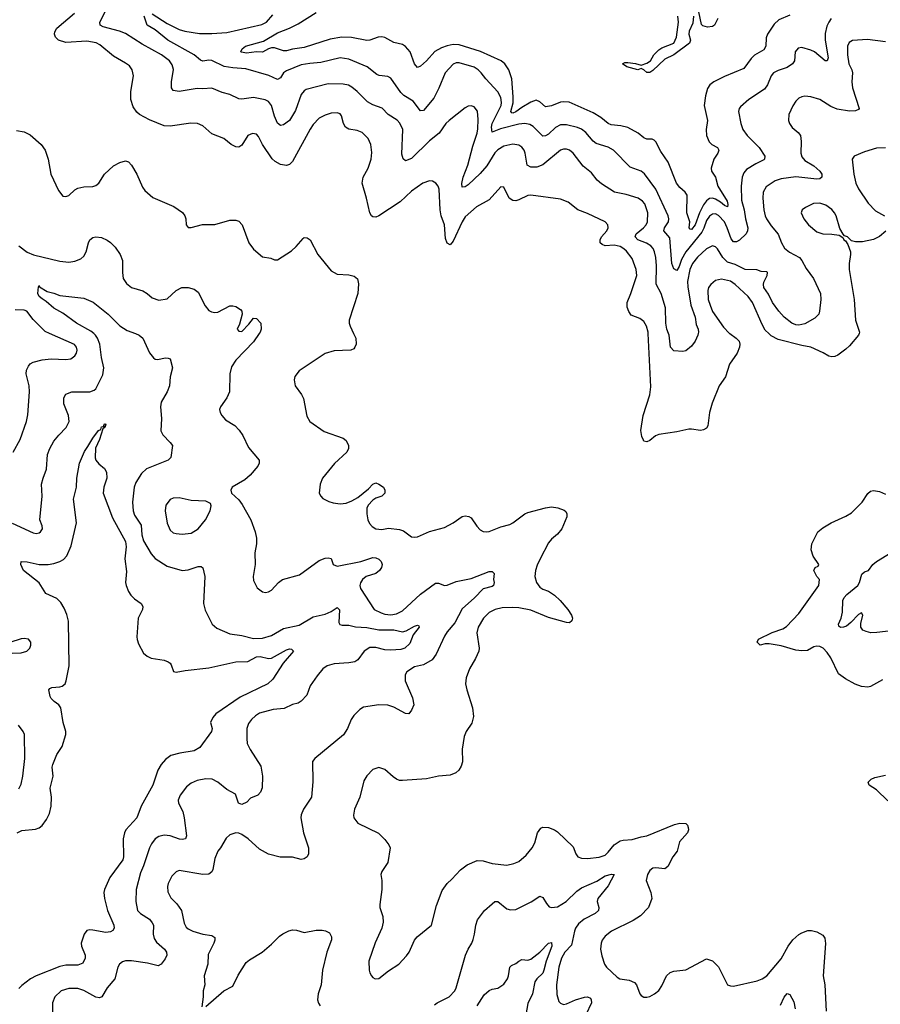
# Model space of a CAD drawing. Header units: inches. Extents: x 1173000 to 1307049, y 522583 to 678455.
# Tile 192 of 256: x 1203520 to 1209296, y 595500 to 602107. Entities that reach past the tile are written whole.
import ezdxf

# ---------------------------------------------------------------- set-up
doc = ezdxf.new("R2010")
doc.units = ezdxf.units.IN
doc.header["$MEASUREMENT"] = 0
doc.layers.add('B2509', color=7, linetype='Continuous')
doc.layers.add('B2600', color=7, linetype='Continuous')

msp = doc.modelspace()

# ---------------------------------------------------------------- linework, layer by layer
at = {"layer": 'B2509', "color": 5}
for points, elevation in [([(1203470, 598727.2), (1203610, 598662.4), (1203630, 598658.4), (1203650, 598663), (1203659.3, 598670), (1203671.8, 598690), (1203671.4, 598711.4), (1203655.1, 598750), (1203671.1, 598910), (1203667.1, 598990), (1203677.2, 599030), (1203700.8, 599090), (1203706.3, 599190), (1203721.8, 599230), (1203750, 599277.4), (1203781.5, 599318.5), (1203832.4, 599370), (1203850.8, 599410), (1203847.2, 599450), (1203815.6, 599530), (1203816.2, 599570), (1203830, 599594.9), (1203870, 599608.7), (1203990, 599609), (1204020.1, 599619.9), (1204030.6, 599629.4), (1204077.2, 599722.8), (1204085.4, 599770), (1204070, 599840.9), (1204057.6, 599930), (1204043.1, 599970), (1204029, 599990), (1204017.7, 600000)], 940), ([(1203475.8, 599204.2), (1203523.5, 599290), (1203566, 599410), (1203574.5, 599454.5), (1203585.4, 599610), (1203583.1, 599650), (1203562.6, 599730), (1203566.1, 599753.9), (1203578.2, 599781.8), (1203590, 599796.4), (1203610.9, 599809.1), (1203670, 599824.9), (1203730, 599830.2), (1203830, 599825.7), (1203862, 599830), (1203890, 599850.8), (1203900.7, 599870), (1203904.5, 599890), (1203900.9, 599910), (1203887.2, 599927.2), (1203720.4, 600000)], 960), ([(1204296.6, 600000), (1204322, 599990), (1204346, 599970), (1204391.7, 599871.7), (1204417, 599837), (1204430, 599828), (1204446.6, 599826.6), (1204496.9, 599836.9), (1204516.3, 599836.3), (1204530.4, 599830), (1204546, 599770), (1204530.4, 599710), (1204526, 599650), (1204510.4, 599610), (1204470, 599541.2), (1204465.2, 599510), (1204472.3, 599430), (1204467.4, 599347.4), (1204479.9, 599319.9), (1204530.7, 599270), (1204544.9, 599250), (1204534, 599170), (1204517.3, 599150), (1204370, 599092), (1204337.5, 599062.5), (1204299.5, 599000.5), (1204289.1, 598970), (1204277.7, 598870), (1204280.6, 598810), (1204290, 598781.3), (1204334.1, 598714.1), (1204339.8, 598650), (1204351.1, 598610), (1204401.5, 598521.5), (1204430, 598490.2), (1204510, 598440.8), (1204610, 598410.3), (1204650, 598414.4), (1204717.3, 598437.3), (1204737.3, 598437.3), (1204748.8, 598428.8), (1204761.5, 598370), (1204752.7, 598190), (1204764.4, 598144.4), (1204810.7, 598050), (1204843.6, 598023.6), (1204930, 597985.7), (1205010, 597974.7), (1205090, 597955.5), (1205150, 597955.8), (1205210, 597974.7), (1205290, 598021.8), (1205395.2, 598044.8), (1205490, 598100.9), (1205570, 598118.5), (1205610, 598135.9), (1205650, 598163.1), (1205666.3, 598146.3), (1205662.4, 598062.4), (1205668.8, 598048.8), (1205684.1, 598044.1), (1205730, 598043.7), (1205773.5, 598033.5), (1205850, 598027.6), (1205930, 598013.1), (1206030, 598013), (1206090, 597998.5), (1206114.5, 598005.5), (1206170, 598037.4), (1206190, 598043), (1206198.7, 598038.7), (1206201.6, 598030), (1206161.8, 597978.2), (1206139, 597921), (1206105.3, 597890), (1206078.9, 597881.1), (1206010, 597876.2), (1205970, 597879.4), (1205910, 597893.1), (1205870, 597893.3), (1205831.8, 597870), (1205790, 597811.5), (1205770, 597798.5), (1205730, 597790.7), (1205630, 597784.9), (1205584.4, 597770), (1205555.3, 597750), (1205516.7, 597703.3), (1205470, 597636.2), (1205446.3, 597573.7), (1205410, 597533.3), (1205390, 597521.6), (1205350, 597510.8), (1205294.2, 597485.8), (1205221.4, 597478.6), (1205130, 597453.5), (1205103.5, 597436.5), (1205075.3, 597410), (1205056.2, 597383.8), (1205044.6, 597350), (1205043.4, 597283.4), (1205047.7, 597250), (1205065.8, 597210), (1205138.7, 597098.7), (1205150.2, 597030.2), (1205147.8, 596952.2), (1205136.9, 596923.1), (1205117.8, 596902.2), (1205070, 596884), (1205043.4, 596856.6), (1205010, 596840.6), (1204988.8, 596850), (1204968.8, 596910), (1204910, 596941.9), (1204850, 596989.8), (1204810.6, 597010.5), (1204770, 597011.7), (1204710, 597000.9), (1204670, 596984), (1204640.2, 596959.8), (1204597.2, 596902.8), (1204583.1, 596870), (1204586.7, 596850), (1204613.7, 596793.7), (1204624.2, 596750), (1204639.6, 596630), (1204632.7, 596610), (1204610, 596605.3), (1204591.5, 596608.5), (1204530, 596629.8), (1204490, 596634.8), (1204453.5, 596626.5), (1204430, 596609.7), (1204403.6, 596576.4), (1204390.2, 596549.8), (1204351.7, 596428.3), (1204330, 596381.2), (1204302.6, 596270), (1204299.2, 596190), (1204310.2, 596130.2), (1204330.2, 596110.2), (1204390, 596070.3), (1204410, 596045.5), (1204418.3, 596030), (1204415.2, 595970), (1204421.9, 595941.8), (1204437.9, 595917.9), (1204492.2, 595870), (1204506, 595850), (1204508, 595830), (1204496.1, 595803.9), (1204470.4, 595769.6), (1204450, 595758), (1204376.9, 595776.9), (1204270, 595791.4), (1204230, 595790.8), (1204210, 595785.1), (1204190.4, 595770), (1204178.9, 595750), (1204159.5, 595670), (1204107, 595610), (1204070.5, 595550), (1204055.6, 595544.4), (1204030, 595548.5), (1203950, 595592.9), (1203910, 595605.5), (1203850, 595607), (1203798.4, 595590), (1203756.5, 595550), (1203740.3, 595510), (1203740.8, 595450)], 940), ([(1205127.1, 600000), (1205090, 599946), (1204970, 599822), (1204941.7, 599778.3), (1204930.3, 599730), (1204927.2, 599610), (1204910, 599569.4), (1204867.7, 599510), (1204862, 599490), (1204864.9, 599470), (1204876.3, 599450), (1204901.4, 599421.4), (1204964.4, 599384.4), (1204992.3, 599352.3), (1205017, 599317), (1205055.4, 599235.4), (1205127.3, 599150), (1205127.3, 599130), (1205117.3, 599110), (1205067.7, 599050), (1205030, 599019.5), (1204946, 598970), (1204936, 598950), (1204941, 598930), (1204990, 598884), (1205013.3, 598853.3), (1205070.4, 598750), (1205099.3, 598670), (1205108.5, 598628.5), (1205110.3, 598590), (1205097.6, 598530), (1205100.3, 598450), (1205086.7, 598370), (1205090, 598344.7), (1205114.6, 598294.6), (1205150, 598266.8), (1205170, 598264), (1205190, 598267.7), (1205210, 598279.1), (1205256.2, 598330), (1205283.7, 598350), (1205398.6, 598381.4), (1205530, 598477), (1205570, 598494.4), (1205590, 598495.5), (1205610, 598490.6), (1205622.8, 598450), (1205650, 598439.3), (1205810, 598470.8), (1205890, 598498.5), (1205910, 598496.3), (1205930, 598486.7), (1205946.7, 598470), (1205953.2, 598450), (1205949.3, 598430), (1205934.8, 598410), (1205910.1, 598389.9), (1205846, 598370), (1205820.2, 598350), (1205807.8, 598327.8), (1205803.9, 598310), (1205806.5, 598290), (1205898, 598150), (1205945.7, 598125.7), (1205970, 598118.2), (1206010, 598114), (1206050, 598119.1), (1206090, 598139), (1206210, 598251), (1206310, 598325.7), (1206330, 598325.3), (1206370, 598310.3), (1206390, 598312.7), (1206450, 598335.8), (1206550, 598357.4), (1206670, 598403.7), (1206690, 598403), (1206704.9, 598390), (1206699.5, 598350), (1206704.4, 598330), (1206700.4, 598310), (1206690, 598303.1), (1206630, 598288), (1206573.1, 598226.9), (1206490, 598154.5), (1206441.2, 598058.8), (1206390, 597999.7), (1206370.3, 597970), (1206314.9, 597850), (1206287.9, 597812.1), (1206230, 597778.7), (1206170, 597764.7), (1206117.6, 597730), (1206107.4, 597710), (1206107.4, 597670), (1206155.9, 597555.9), (1206164.4, 597510), (1206150, 597473.2), (1206130.7, 597450), (1206110, 597451.6), (1206030, 597493.5), (1205990, 597507.1), (1205930, 597509.7), (1205827.3, 597492.7), (1205802, 597478), (1205762.9, 597437.1), (1205745.5, 597410), (1205719.3, 597350), (1205692.4, 597307.6), (1205500.7, 597150), (1205484.9, 597130), (1205488.1, 596991.9), (1205478, 596890), (1205424.4, 596810), (1205409, 596771), (1205406, 596750), (1205423.6, 596650), (1205458, 596550), (1205459.3, 596510), (1205450, 596489.2), (1205430, 596475.1), (1205410, 596472), (1205350, 596486.3), (1205267.3, 596487.3), (1205190, 596506.6), (1205130, 596540.9), (1205052.3, 596610), (1205010, 596638.4), (1204990, 596647.3), (1204970, 596649.6), (1204930, 596637), (1204905.5, 596614.5), (1204868.4, 596550), (1204850, 596526.6), (1204830, 596477.2), (1204816.5, 596403.5), (1204810, 596389.7), (1204790, 596373.1), (1204750, 596369.8), (1204590, 596397.7), (1204570, 596389.7), (1204541.4, 596358.6), (1204515.6, 596310), (1204511.5, 596290), (1204514.7, 596254.7), (1204535.2, 596215.2), (1204574, 596174), (1204604.9, 596130), (1204624.7, 596044.7), (1204637.5, 596017.5), (1204650, 596005.7), (1204682, 595990), (1204750, 595970.2), (1204810, 595961.1), (1204828.5, 595948.5), (1204830.2, 595930), (1204822.8, 595910), (1204785.5, 595834.5), (1204781.5, 595770), (1204757, 595690), (1204762, 595630), (1204750.6, 595590), (1204750.7, 595549.3), (1204742, 595482)], 960), ([(1205761.1, 600000), (1205774.9, 599970), (1205777.6, 599930), (1205770, 599909), (1205761.6, 599898.4), (1205742, 599890), (1205630, 599885.7), (1205570, 599867.8), (1205396.3, 599750), (1205367.3, 599712.7), (1205361.6, 599690), (1205368.2, 599650), (1205411.8, 599591.8), (1205425.5, 599565.5), (1205446.4, 599446.4), (1205466.8, 599410), (1205563.4, 599343.4), (1205690, 599299.1), (1205710, 599282.8), (1205727.7, 599250), (1205727.7, 599230), (1205715.1, 599204.9), (1205632.3, 599127.7), (1205552.7, 599030), (1205537.1, 598990), (1205530.7, 598930.7), (1205541, 598910), (1205554.9, 598894.9), (1205594.4, 598874.4), (1205624.7, 598864.7), (1205670, 598858.3), (1205710, 598863.2), (1205750, 598878), (1205790, 598900.8), (1205861, 598959), (1205890, 598990.8), (1205910, 598998.8), (1205930, 598990.7), (1205961, 598970), (1205970.7, 598950), (1205970.7, 598930), (1205950.4, 598909.6), (1205910, 598895.1), (1205890, 598882.4), (1205858.3, 598850), (1205850.3, 598830), (1205849.1, 598790), (1205856.5, 598750), (1205866.7, 598726.7), (1205886.1, 598706.1), (1205910, 598690.4), (1205950, 598685.3), (1205995.8, 598695.8), (1206070, 598685.5), (1206096.1, 598676.1), (1206150, 598637.3), (1206170, 598633.4), (1206190, 598637.1), (1206270, 598671.8), (1206370, 598698.4), (1206430, 598730.3), (1206490, 598772), (1206510, 598778.4), (1206533.7, 598773.7), (1206550, 598764), (1206587.9, 598707.9), (1206610, 598684.4), (1206630, 598672.4), (1206650.3, 598670.3), (1206670, 598671.6), (1206750, 598702.6), (1206810, 598720.2), (1206830, 598730.2), (1206910, 598790.2), (1206930, 598799.1), (1207050, 598830.3), (1207090, 598837), (1207131.9, 598831.9), (1207175.3, 598815.3), (1207186, 598806), (1207192, 598790), (1207191.7, 598770), (1207158, 598690), (1207130, 598654), (1207090, 598621), (1207070, 598595.4), (1207013.7, 598490), (1206993, 598447), (1206982.4, 598410), (1206978, 598370), (1206988.8, 598330), (1207010, 598299.5), (1207030, 598286), (1207070, 598271.4), (1207110, 598244.4), (1207146.9, 598210), (1207199, 598150), (1207224, 598110), (1207230.2, 598090), (1207226, 598074), (1207210, 598060.5), (1207190, 598061.5), (1207070, 598095), (1206950, 598145.5), (1206870, 598160.2), (1206830, 598162.8), (1206759.1, 598160.9), (1206710.1, 598149.9), (1206670, 598128.4), (1206631.8, 598090), (1206597.7, 598030), (1206588.4, 597991.6), (1206604.4, 597890), (1206602.3, 597870), (1206580, 597820), (1206538, 597750), (1206515.5, 597690), (1206513, 597650), (1206520.2, 597610), (1206558.8, 597490), (1206566.7, 597430), (1206554.1, 597385.9), (1206517.1, 597330), (1206502.3, 597297.7), (1206489, 597211), (1206492.4, 597127.6), (1206482.5, 597097.5), (1206468, 597072), (1206448, 597052), (1206410, 597037), (1206330, 597031.1), (1206250, 597013), (1206090, 597000.5), (1206070, 597001.6), (1206050, 597009.5), (1206025.6, 597025.6), (1205970, 597075.1), (1205930, 597089.5), (1205890, 597075.1), (1205850, 597032.7), (1205830, 596999), (1205802, 596890), (1205766.4, 596810), (1205759.3, 596770), (1205763, 596750), (1205790, 596714.8), (1205928.5, 596648.5), (1205970, 596606.8), (1205998, 596570), (1206006, 596550), (1205990.5, 596450.5), (1205950.4, 596390), (1205944.4, 596370), (1205950.3, 596330.3), (1205950.3, 596270), (1205936.5, 596170), (1205938, 596150), (1205956.5, 596090), (1205960.3, 596050), (1205950.3, 596010), (1205906.6, 595913.4), (1205863.8, 595790), (1205866.4, 595730), (1205870.7, 595710), (1205882, 595690), (1205890, 595678.8), (1205904.7, 595670), (1205930, 595673.4), (1205995.2, 595724.8), (1206063.7, 595770), (1206115.6, 595824.4), (1206133.3, 595850), (1206169.6, 595930), (1206187, 595953), (1206282.9, 596030), (1206317.8, 596162.2), (1206356.1, 596263.9), (1206389.5, 596310), (1206421.3, 596338.7), (1206477.8, 596402.2), (1206523.8, 596436.2), (1206590, 596464.6), (1206630, 596463.1), (1206690, 596445.5), (1206790, 596432.8), (1206836.4, 596443.6), (1206870, 596458), (1206920, 596500), (1206959.7, 596550), (1206976.8, 596583.2), (1206995.4, 596650), (1207017.4, 596682.6), (1207030, 596688.5), (1207070, 596685.3), (1207110, 596670.3), (1207130, 596657.6), (1207235.5, 596555.5), (1207252.4, 596510), (1207265.5, 596490), (1207290, 596481.1), (1207330, 596479), (1207410, 596486.7), (1207450, 596501.2), (1207470, 596519.6), (1207509.9, 596570.1), (1207550, 596596.1), (1207570, 596601.5), (1207630, 596605.1), (1207690, 596623.9), (1207730, 596630.2), (1207914.1, 596705.9), (1207950, 596715.8), (1207990, 596713.4), (1208001.3, 596701.3), (1208006.9, 596686.9), (1208008.4, 596670), (1208002.8, 596650), (1207949.4, 596590), (1207932.2, 596527.8), (1207903.6, 596490), (1207870, 596424), (1207850, 596409.5), (1207790, 596416.3), (1207770, 596413), (1207750, 596397), (1207734.4, 596370), (1207725.5, 596330), (1207756.4, 596250), (1207761.6, 596210), (1207740.5, 596150), (1207687.1, 596092.9), (1207637.4, 596062.6), (1207492.2, 595990), (1207450, 595956.4), (1207430.2, 595929.8), (1207422, 595910), (1207417.7, 595870), (1207426, 595826), (1207444.9, 595770), (1207458.6, 595750), (1207530, 595682.3), (1207548.4, 595670), (1207610, 595661.7), (1207646, 595646), (1207659.3, 595630), (1207681.6, 595570), (1207690, 595559.1), (1207710, 595548.5), (1207730, 595546.7), (1207750, 595553), (1207781.2, 595570), (1207810, 595593.4), (1207830, 595624), (1207861.1, 595690), (1207886.5, 595713.5), (1207910, 595722.3), (1207990, 595731.8), (1208130, 595806), (1208170, 595790.6), (1208210, 595750.8), (1208270, 595631), (1208290, 595622.8), (1208310, 595622), (1208470, 595657.4), (1208502.7, 595670), (1208534, 595690), (1208630, 595805.3), (1208678.5, 595890), (1208710, 595932.2), (1208750, 595968.5), (1208770, 595980.3), (1208810, 595994.6), (1208835.4, 595995.4), (1208870, 595986.7), (1208910, 595963.8), (1208923, 595943), (1208928.2, 595908.2), (1208911.8, 595691.8), (1208923.6, 595630), (1208933.4, 595453.4)], 980), ([(1208285.2, 600000), (1208328, 599970), (1208348, 599950), (1208352.7, 599930), (1208350.3, 599909.7), (1208335.5, 599870), (1208284.5, 599795.5), (1208256.5, 599710), (1208214, 599650), (1208167.3, 599532.7), (1208149.3, 599470.7), (1208139.1, 599380.9), (1208130, 599365.1), (1208110, 599354), (1208090.3, 599349.7), (1208030, 599359.8), (1208010, 599358.7), (1207930, 599340.7), (1207810, 599323.5), (1207786.2, 599313.8), (1207750, 599283.5), (1207730, 599273.3), (1207710, 599279.6), (1207705.8, 599285.8), (1207695.6, 599310), (1207688.9, 599350), (1207705, 599450), (1207749.8, 599590), (1207756.8, 599643.2), (1207738, 600000)], 980), ([(1208073.3, 600000), (1208071.7, 599990), (1208054, 599950), (1208030, 599915.1), (1207990, 599885.1), (1207970, 599879.5), (1207910, 599885.6), (1207889, 599909), (1207878.8, 599990), (1207875, 600000)], 960), ([(1209154, 600000), (1209150.3, 599990), (1209090, 599918.9), (1209064.5, 599895.5), (1209010, 599855.8), (1208990, 599846.6), (1208970, 599845.1), (1208950, 599849.7), (1208912.3, 599872.3), (1208830, 599908.8), (1208770, 599919.8), (1208610, 599961.2), (1208564.5, 599984.5), (1208548.6, 600000)], 980), ([(1203503.6, 596650), (1203533.2, 596666.8), (1203625.1, 596674.9), (1203650, 596683.6), (1203670, 596699), (1203700.5, 596739.5), (1203719.3, 596780.7), (1203730.3, 596829.7), (1203732.4, 596890), (1203724, 596950), (1203745.6, 597030), (1203738.9, 597090), (1203741.8, 597110), (1203770, 597175.8), (1203805.3, 597230), (1203828.7, 597310), (1203828.7, 597330), (1203810.9, 597390), (1203795.8, 597490), (1203782.9, 597510), (1203751.1, 597531.1), (1203731.1, 597551.1), (1203724.4, 597564.4), (1203715.1, 597610), (1203721.4, 597618.6), (1203735.2, 597624.8), (1203790, 597629.4), (1203804.9, 597635.1), (1203824.2, 597650), (1203832.6, 597670), (1203851.6, 597770), (1203846.8, 598070), (1203836.4, 598116.4), (1203818.4, 598158.4), (1203795.9, 598195.9), (1203770, 598222.6), (1203695.6, 598255.6), (1203650, 598327.3), (1203546.3, 598410), (1203527, 598450), (1203529, 598470), (1203570, 598468.9), (1203650, 598450.1), (1203710, 598450.8), (1203750, 598457.8), (1203788.7, 598471.3), (1203814.4, 598485.6), (1203836, 598510), (1203864.8, 598575.2), (1203900.8, 598730), (1203882, 598890), (1203901.5, 598970), (1203903.1, 599030), (1203921.4, 599130), (1203955, 599210), (1203978.2, 599241.8), (1204010, 599299.5), (1204049.7, 599350), (1204063.6, 599356.4), (1204070, 599374.9), (1204077.3, 599377.3), (1204088, 599372), (1204084, 599384), (1204090, 599394.8), (1204095.3, 599395.3), (1204098, 599390), (1204090.9, 599370.9), (1204078.8, 599361.2), (1204055.6, 599290), (1204027.6, 599232.4), (1204026.1, 599166.1), (1204030.4, 599150.4), (1204050, 599126.8), (1204090, 599096), (1204103, 599070), (1204104.2, 599030), (1204084.4, 598970), (1204080.2, 598930), (1204143.5, 598763.5), (1204230, 598604.9), (1204234.7, 598570), (1204226.3, 598490), (1204236.1, 598403.9), (1204230.3, 598330), (1204234, 598310), (1204249.4, 598269.4), (1204265, 598245), (1204290, 598220.2), (1204335.5, 598190), (1204347, 598170), (1204344, 598150), (1204314.4, 598090), (1204306.2, 597966.2), (1204307.5, 597947.5), (1204317.8, 597917.8), (1204350, 597856.3), (1204375.3, 597835.2), (1204402.4, 597822.4), (1204488.4, 597808.4), (1204516.9, 597796.9), (1204529, 597789), (1204536.9, 597776.9), (1204552.5, 597732.5), (1204569.1, 597729.1), (1204630, 597740.2), (1204790, 597757.9), (1204970, 597797.8), (1205050, 597799.5), (1205110, 597832), (1205133.6, 597833.6), (1205190, 597819.1), (1205210, 597821.6), (1205310, 597879.2), (1205330, 597885.4), (1205343.8, 597883.8), (1205356.5, 597870), (1205288.2, 597790), (1205217.8, 597682.2), (1205184.6, 597650), (1204999, 597561), (1204837.4, 597450), (1204816.4, 597423.6), (1204801.5, 597390), (1204810.9, 597350), (1204806.9, 597330), (1204730, 597222.1), (1204690, 597200.5), (1204594.1, 597185.9), (1204534, 597170), (1204497.6, 597142.4), (1204470, 597109.6), (1204448, 597070), (1204413.6, 596970), (1204334.6, 596830), (1204306.2, 596750), (1204232.6, 596670), (1204222.4, 596650), (1204214, 596610), (1204217.5, 596490), (1204211.1, 596470), (1204125.4, 596350), (1204089.2, 596270), (1204085.4, 596250), (1204088.6, 596210), (1204108.5, 596128.5), (1204151.4, 596030), (1204153.7, 596010), (1204145.9, 595994.2), (1204130, 595986.2), (1204097.8, 595982.2), (1204010, 595997.8), (1203990, 595999.8), (1203970, 595995.1), (1203953.6, 595970), (1203932.9, 595910), (1203934.7, 595890), (1203958.2, 595830), (1203960.2, 595810), (1203943.7, 595776.3), (1203910, 595761.8), (1203830, 595761.4), (1203790, 595754.3), (1203629.5, 595690.5), (1203593.4, 595670), (1203533.5, 595626.5), (1203515, 595605)], 920), ([(1209310, 597678), (1209230, 597631.8), (1209212.3, 597627.7), (1209170, 597631.5), (1209128.4, 597648.4), (1209063.1, 597683.1), (1209016.6, 597716.6), (1208964.1, 597824.1), (1208940, 597860), (1208913.3, 597890), (1208890, 597901.7), (1208870, 597903.1), (1208850, 597897.7), (1208806.4, 597873.6), (1208769.2, 597870.8), (1208730, 597875.4), (1208630, 597905), (1208550, 597918.4), (1208522.5, 597917.5), (1208489.5, 597909.5), (1208469.2, 597930), (1208478, 597950), (1208570, 597994.9), (1208641, 598019), (1208665.8, 598034.2), (1208750, 598123.1), (1208883.7, 598310), (1208889, 598350), (1208869.2, 598370), (1208849.3, 598410.7), (1208858, 598430), (1208879.3, 598440.7), (1208884, 598450), (1208846.5, 598506.5), (1208831.5, 598550), (1208837.6, 598590), (1208876.2, 598670), (1208910, 598697), (1208966.6, 598730), (1209065.4, 598774.6), (1209102, 598798), (1209174.5, 598870), (1209211.7, 598928.3), (1209230, 598944), (1209250, 598947.7), (1209290, 598941.6), (1209330, 598922.4)], 980), ([(1209390, 598007.9), (1209273.8, 597993.8), (1209233.4, 597993.4), (1209200.4, 598000.4), (1209179.3, 598010), (1209166.3, 598030), (1209164.8, 598055.2), (1209179.6, 598110), (1209170, 598126), (1209150, 598116.3), (1209099.2, 598060.8), (1209070, 598038), (1209050, 598029.8), (1209030, 598028.9), (1209018, 598038), (1209015.4, 598050), (1209033.8, 598090), (1209043.1, 598130), (1209044.7, 598210), (1209053.8, 598230), (1209070.8, 598250), (1209144.5, 598310), (1209157.3, 598330), (1209172.9, 598387.1), (1209190, 598402), (1209217.2, 598410), (1209245.1, 598450), (1209269.8, 598470.2), (1209370, 598530.4)], 960), ([(1203470, 597856.3), (1203530, 597858), (1203568.7, 597870), (1203589, 597890), (1203595.3, 597910), (1203595.3, 597930), (1203578, 597950), (1203550, 597954), (1203530, 597951.6), (1203452.8, 597927.2)], 940), ([(1203514.9, 596945.1), (1203530, 596976), (1203541.5, 597030), (1203553.3, 597150), (1203551.1, 597310), (1203542.6, 597330), (1203512.4, 597372.4)], 940), ([(1209345.9, 596865.9), (1209270, 596938), (1209222, 596970), (1209215.3, 596990), (1209234, 597010), (1209259.1, 597020.9), (1209330, 597037)], 980), ([(1206304.2, 595495.8), (1206322.9, 595510), (1206402.9, 595550), (1206440.5, 595590), (1206450, 595611), (1206513, 595830), (1206529.6, 595870), (1206555.6, 595910), (1206564.2, 595935.8), (1206573.3, 595970), (1206580.5, 596030), (1206592.4, 596067.6), (1206640.5, 596130), (1206690, 596173.7), (1206710, 596188.7), (1206730, 596190.3), (1206790, 596140.3), (1206813.9, 596133.9), (1206850, 596135.3), (1206952.3, 596187.7), (1207010, 596225.5), (1207030, 596217.3), (1207055.2, 596175.3), (1207074.6, 596154.6), (1207090, 596148.7), (1207130, 596153.4), (1207187.1, 596190), (1207259.9, 596260.1), (1207290, 596282.5), (1207393, 596327.1), (1207450, 596361.6), (1207492.7, 596372.8), (1207510, 596370.4), (1207470, 596293.8), (1207401.3, 596210), (1207396, 596190), (1207407.2, 596150), (1207405.3, 596130), (1207382.4, 596110), (1207308.1, 596071.9), (1207270, 596039.8), (1207250.2, 596010), (1207242.8, 595990), (1207224.1, 595895.9), (1207178.7, 595850), (1207156.4, 595810), (1207138, 595750), (1207123.2, 595630), (1207125.2, 595565.2), (1207139.1, 595519.1), (1207150, 595507), (1207170, 595499.6), (1207190, 595502), (1207250, 595529.2), (1207310, 595548.8), (1207330, 595550.4), (1207350, 595540.7), (1207356.4, 595530), (1207358.7, 595510), (1207319.8, 595430)], 960), ([(1204770, 595484.7), (1204890, 595590.4), (1204950, 595622), (1204985.5, 595694.5), (1205040.5, 595779.5), (1205061.7, 595798.3), (1205147.3, 595850), (1205210, 595903.1), (1205263.1, 595956.9), (1205286.5, 595973.5), (1205326.6, 595993.4), (1205350, 595999), (1205378.2, 595998.2), (1205430, 595981.6), (1205510, 595996.4), (1205550, 595998), (1205573.4, 595993.4), (1205599.9, 595979.9), (1205613, 595953), (1205612.3, 595932.3), (1205582.2, 595850), (1205551.3, 595728.7), (1205543.1, 595630), (1205523.7, 595570), (1205519.5, 595530), (1205526.4, 595506.4), (1205537.3, 595490)], 960), ([(1206590, 595490.3), (1206636.4, 595563.6), (1206670, 595593.4), (1206690, 595601.7), (1206730, 595608.9), (1206770, 595634), (1206794, 595670), (1206801.1, 595690), (1206809.6, 595750), (1206820.5, 595759.5), (1206850, 595772.7), (1206870, 595790.4), (1206890, 595799.5), (1206930, 595796.5), (1206950, 595803.5), (1207010, 595850.8), (1207070, 595911.1), (1207090, 595915.5), (1207091.2, 595890), (1207054.5, 595790), (1207038.5, 595730), (1207030, 595709.8), (1206990.1, 595669.9), (1206977.9, 595650), (1206962.4, 595570), (1206930, 595504.7), (1206916.8, 595430)], 940), ([(1208625.3, 595494.7), (1208650, 595547.4), (1208670, 595571.8), (1208690, 595565.5), (1208715.5, 595515.5), (1208723.8, 595470)], 960)]:
    msp.add_lwpolyline(points, dxfattribs=dict(at, elevation=elevation))
at = {"layer": 'B2509', "color": 5, "elevation": 960}
msp.add_lwpolyline([(1204590, 598897.4), (1204550, 598896.9), (1204530, 598887.6), (1204500.3, 598850), (1204495.3, 598810), (1204509.3, 598729.3), (1204530, 598680.5), (1204550, 598663.1), (1204570, 598658), (1204610, 598654.6), (1204670, 598661.5), (1204718, 598690), (1204766.9, 598750), (1204798.4, 598810), (1204805.2, 598845.2), (1204800.2, 598860.2), (1204770, 598877), (1204670, 598881.3)], close=True, dxfattribs=at)
at = {"layer": 'B2600', "color": 5}
for points, elevation in [([(1207738, 600000), (1207737.4, 600010), (1207726.3, 600050), (1207710, 600080.5), (1207682.5, 600102.5), (1207625, 600125), (1207608.1, 600148.1), (1207597.8, 600177.8), (1207596.5, 600210), (1207622.3, 600270), (1207661.2, 600390), (1207657.3, 600430), (1207630, 600503.5), (1207593, 600553), (1207575.3, 600570), (1207550, 600583.8), (1207510, 600592.6), (1207449.9, 600589.9), (1207430, 600598.2), (1207416.8, 600610), (1207415.8, 600630), (1207424.5, 600650), (1207460.5, 600690), (1207469.6, 600710), (1207467.3, 600730), (1207449.5, 600750), (1207330, 600805.7), (1207266, 600830), (1207202, 600882), (1207150, 600902.3), (1206950, 600929.7), (1206930, 600926.3), (1206870, 600897.3), (1206850, 600892.1), (1206830, 600893.7), (1206805.1, 600910), (1206770, 600983.7), (1206750, 600984.5), (1206670, 600896.9), (1206585.7, 600850), (1206510, 600782.8), (1206490.1, 600749.9), (1206430, 600619.5), (1206410, 600595.1), (1206390, 600606.6), (1206377.3, 600637.3), (1206370.8, 600729.2), (1206349.8, 600790), (1206341.4, 600830), (1206336, 600970), (1206328.3, 600990), (1206313, 601010), (1206290, 601022.3), (1206270, 601025.1), (1206224.9, 601010), (1206150, 600955.6), (1206074.5, 600885.5), (1205930, 600791.5), (1205910, 600782.4), (1205890, 600782.9), (1205882, 600790), (1205869.8, 600809.8), (1205848.5, 600910), (1205817.7, 601010), (1205825.4, 601050), (1205859.7, 601110), (1205879.2, 601170), (1205884.4, 601215.6), (1205876.1, 601270), (1205858, 601310), (1205818.9, 601350), (1205784, 601364), (1205730, 601371.8), (1205706.5, 601386.5), (1205693.8, 601410), (1205680.7, 601460.7), (1205670, 601475.1), (1205650, 601482), (1205610, 601479.1), (1205570, 601466.6), (1205530, 601446.3), (1205490, 601403), (1205470, 601373), (1205350, 601154.3), (1205330, 601135.4), (1205310, 601128.4), (1205270, 601134), (1205234.6, 601154.6), (1205213.7, 601173.7), (1205148.4, 601270), (1205123.5, 601323.5), (1205110, 601337.6), (1205082, 601342), (1205050.6, 601330), (1205010, 601263.6), (1204990, 601251.5), (1204970, 601254.3), (1204939.6, 601270), (1204890, 601309.7), (1204810, 601341.1), (1204750, 601393.5), (1204713.2, 601410), (1204667.8, 601412.2), (1204530, 601391.2), (1204490, 601394), (1204390, 601434.5), (1204323.6, 601470), (1204306.1, 601486.1), (1204281.2, 601521.2), (1204266, 601570), (1204265.8, 601625.8), (1204284, 601730), (1204274.3, 601770), (1204255.9, 601795.9), (1204230, 601816), (1204150, 601862), (1204058.1, 601938.1), (1204032.3, 601952.3), (1203970, 601962.3), (1203830, 601953.7), (1203780.5, 601970), (1203759.1, 601990), (1203752.6, 602010), (1203754.9, 602025.1), (1203769.6, 602050), (1203888.4, 602150)], 980), ([(1207875, 600000), (1207863.4, 600030), (1207855.8, 600070), (1207854.1, 600174.1), (1207825, 600270), (1207791.5, 600331.5), (1207794.1, 600454.1), (1207789.3, 600510), (1207780.2, 600550), (1207770.8, 600570.8), (1207755.3, 600590), (1207727.1, 600607.1), (1207669.8, 600630), (1207650.7, 600650), (1207656.5, 600670), (1207706.3, 600710), (1207724.3, 600730), (1207733.3, 600750), (1207735.8, 600810), (1207716.1, 600870), (1207700.3, 600890), (1207670, 600909.9), (1207590, 600934.2), (1207511.8, 600950), (1207424.9, 601004.9), (1207395.1, 601030), (1207358, 601078), (1207302.9, 601122.9), (1207233.6, 601210), (1207210, 601230.7), (1207190, 601238.9), (1207170, 601238.5), (1207150, 601231.5), (1207030, 601131.6), (1206990, 601118), (1206950, 601116.2), (1206926.3, 601130), (1206913.2, 601210), (1206905.8, 601230), (1206890, 601251), (1206870, 601263.8), (1206830.6, 601270.6), (1206770, 601257.3), (1206730, 601233.3), (1206710, 601213.6), (1206654.1, 601125.9), (1206610, 601073.6), (1206530, 600997.8), (1206510, 600984.8), (1206490, 600982.9), (1206487.8, 601007.8), (1206495.9, 601050), (1206528.1, 601130), (1206561, 601259), (1206590, 601344.4), (1206594.9, 601374.9), (1206597.6, 601437.6), (1206592.2, 601492.2), (1206570, 601521.6), (1206550, 601529.6), (1206530, 601525.6), (1206510, 601515.1), (1206401.3, 601430), (1206380.9, 601410), (1206335.5, 601344.5), (1206270, 601293.5), (1206150, 601174.5), (1206110, 601159.6), (1206093.2, 601173.2), (1206084, 601204), (1206090.9, 601370), (1206071.5, 601411.5), (1206052.3, 601432.3), (1205993.6, 601470), (1205952.3, 601512.3), (1205890, 601535.3), (1205855, 601555), (1205784.6, 601624.6), (1205750, 601654.5), (1205726.8, 601666.8), (1205690, 601674), (1205590, 601677), (1205442.2, 601637.8), (1205430, 601629.8), (1205410, 601604.7), (1205370, 601497.7), (1205330, 601430.9), (1205290, 601400.5), (1205270, 601397.4), (1205250, 601411.8), (1205230, 601459.5), (1205210, 601531.5), (1205190, 601557.3), (1205168.2, 601568.2), (1205090, 601583.5), (1205010, 601572.8), (1204990, 601575.8), (1204930, 601604.5), (1204878, 601618), (1204810, 601647.3), (1204750, 601642.4), (1204710, 601645.3), (1204590, 601625.8), (1204550, 601632), (1204538.9, 601650), (1204539.2, 601690), (1204552.7, 601772.7), (1204543.6, 601803.6), (1204525.1, 601830), (1204471.5, 601870), (1204341.9, 601941.9), (1204230, 602014.4), (1204190, 602029.9), (1204079, 602059), (1204059.1, 602070), (1204058.5, 602090), (1204096.7, 602163.3)], 960), ([(1204410, 602146.3), (1204510, 602080.4), (1204590, 602041.3), (1204628, 602030), (1204725.8, 602014.2), (1204810, 602013.9), (1204910, 602020.1), (1205145.9, 602074.1), (1205176.9, 602090), (1205219.9, 602140.1)], 940), ([(1208690, 602137.3), (1208615.1, 602104.9), (1208583.1, 602076.9), (1208539.3, 602010), (1208530, 601984), (1208527.5, 601930), (1208515, 601905), (1208451.7, 601868.3), (1208430, 601846), (1208380.6, 601779.4), (1208250, 601725.5), (1208179.5, 601690), (1208150.9, 601669.1), (1208135.8, 601644.2), (1208123.2, 601596.8), (1208114.4, 601530), (1208135.8, 601430), (1208126.7, 601370), (1208130.3, 601330), (1208146.5, 601286.5), (1208165.5, 601270), (1208202.4, 601250), (1208211.6, 601230), (1208204.9, 601210), (1208179, 601170), (1208161.6, 601110), (1208163.2, 601090), (1208189.6, 601049.6), (1208206.7, 600990), (1208268.4, 600890), (1208273.8, 600866.2), (1208270, 600849.8), (1208250, 600858.9), (1208223, 600883), (1208190, 600903.1), (1208170, 600908.7), (1208150, 600906.9), (1208139.7, 600900.3), (1208128.6, 600891.4), (1208110, 600863.4), (1208082.2, 600810), (1208054.5, 600730), (1208030, 600698), (1208020.3, 600700.3), (1208013, 600710), (1208017.7, 600750), (1207997.6, 600810), (1208000.3, 600930), (1207987.4, 600950), (1207950, 600980.3), (1207928.6, 601008.6), (1207872.5, 601150), (1207822.5, 601222.5), (1207790, 601287.6), (1207778, 601298), (1207764, 601304), (1207730, 601305.7), (1207710, 601313.7), (1207670, 601345.3), (1207602.6, 601382.6), (1207553.7, 601393.7), (1207490, 601401), (1207470, 601409), (1207420.3, 601450), (1207370, 601482.6), (1207207.5, 601552.5), (1207170, 601556.5), (1207150, 601552.8), (1207090, 601528.3), (1207050, 601522.7), (1207010, 601555.4), (1206985.9, 601565.9), (1206950, 601552.7), (1206890, 601518), (1206850, 601488.8), (1206830, 601479.1), (1206822.1, 601482.1), (1206816.5, 601490), (1206831.3, 601548.7), (1206832, 601590), (1206822.3, 601710), (1206803.7, 601770), (1206775.1, 601810), (1206750.4, 601830.4), (1206613, 601893), (1206470, 601938.5), (1206430, 601939.9), (1206390, 601932), (1206350, 601918.1), (1206306.3, 601893.7), (1206250, 601829.7), (1206210, 601795.6), (1206190, 601784.7), (1206170, 601809.4), (1206140.6, 601890), (1206110, 601927.6), (1206090, 601940.9), (1206030, 601953.5), (1205970, 601986.4), (1205950, 601990.8), (1205926.8, 601990), (1205870, 601968.7), (1205850, 601966.6), (1205746.6, 601986.6), (1205682.8, 601990), (1205604.5, 601975.5), (1205430, 601919.9), (1205351.5, 601908.5), (1205310, 601896.6), (1205290, 601897.3), (1205230, 601917.1), (1205210, 601916.9), (1205189.1, 601910.9), (1205150, 601889.1), (1205110, 601889.9), (1205042.1, 601882.1), (1205007.6, 601887.6), (1205005.1, 601890), (1205013, 601910), (1205036.2, 601930), (1205156.7, 601963.3), (1205250, 602019.1), (1205330, 602049.6), (1205390, 602079.8), (1205510, 602155.1)], 920), ([(1208205.8, 602114.2), (1208182.8, 602070), (1208170, 602060.9), (1208136.5, 602056.5), (1208104.7, 602064.7), (1208095.3, 602075.3), (1208079, 602159)], 880), ([(1208965.8, 602114.2), (1208949.6, 602090.4), (1208937.2, 602062.8), (1208925.7, 602014.3), (1208925, 601970), (1208945.7, 601850), (1208938.8, 601830), (1208926, 601830), (1208853.5, 601890), (1208830, 601901.1), (1208770, 601920.4), (1208745.1, 601914.9), (1208724.2, 601890), (1208720.8, 601830), (1208707.4, 601810), (1208670, 601785.3), (1208610, 601766.4), (1208579.5, 601750), (1208563.6, 601730), (1208539.6, 601670), (1208519, 601641), (1208414, 601570), (1208357.7, 601522.3), (1208348.7, 601510), (1208343.6, 601490), (1208359, 601410), (1208374, 601370), (1208403.2, 601330), (1208482.4, 601250), (1208521.8, 601190), (1208518.9, 601170), (1208514.1, 601165.9), (1208460, 601140), (1208398.5, 601101.5), (1208380.7, 601079.3), (1208369.2, 601050), (1208361.3, 600990), (1208364.3, 600895.7), (1208382.8, 600830), (1208391.6, 600770), (1208407.6, 600710), (1208405.5, 600690), (1208394.9, 600670), (1208351.9, 600628.1), (1208330, 600615.7), (1208310, 600615), (1208295.1, 600635.1), (1208269, 600710), (1208249.9, 600750), (1208210, 600793.5), (1208190, 600803.4), (1208170, 600801.6), (1208150, 600787.3), (1208130, 600759), (1208112.6, 600707.4), (1208098.7, 600681.3), (1207991.7, 600548.3), (1207962.3, 600497.7), (1207945.6, 600450), (1207930, 600423.5), (1207910, 600435.5), (1207896.2, 600470), (1207883.1, 600643.1), (1207843.5, 600690), (1207847.6, 600710), (1207874.6, 600750), (1207876.5, 600770), (1207871.4, 600790), (1207789.9, 600970), (1207712.7, 601072.7), (1207690, 601089.8), (1207616.5, 601116.5), (1207506, 601230), (1207470, 601251.4), (1207390, 601274.8), (1207370, 601291), (1207320.4, 601350), (1207290, 601371.6), (1207263.2, 601383.2), (1207190, 601400.6), (1207150, 601401), (1207116.6, 601383.4), (1207070, 601338.8), (1207050, 601326.6), (1207030, 601326), (1206966, 601390), (1206942.8, 601402.8), (1206909.9, 601409.9), (1206870, 601404.8), (1206746.6, 601373.4), (1206690, 601352.3), (1206685.8, 601385.8), (1206690.5, 601410), (1206751.4, 601530), (1206754.3, 601550), (1206750, 601584.5), (1206730, 601622), (1206648.6, 601710), (1206617.8, 601750), (1206598, 601770), (1206570, 601787.3), (1206470, 601817.5), (1206450, 601817), (1206430, 601807.8), (1206375.4, 601750), (1206333.1, 601646.9), (1206299.4, 601580.6), (1206230, 601498.3), (1206210, 601495.4), (1206160.6, 601560.6), (1206098.2, 601598.2), (1206077.2, 601617.2), (1206010, 601715.1), (1205990, 601724.8), (1205932, 601732), (1205917.8, 601737.8), (1205851.3, 601790), (1205730, 601842.6), (1205670, 601849.8), (1205541.5, 601818.5), (1205466.3, 601813.7), (1205410, 601803.7), (1205310, 601763.5), (1205291, 601749), (1205270, 601715.6), (1205250, 601704.4), (1205191.8, 601731.8), (1205037.2, 601777.2), (1204950, 601782.9), (1204891.9, 601791.9), (1204810, 601833.8), (1204790, 601835.4), (1204750, 601829), (1204734.2, 601834.2), (1204691.9, 601871.9), (1204513.8, 601970), (1204430, 602038.7), (1204375.1, 602070), (1204355.1, 602130)], 940), ([(1208041.6, 602130), (1208037.3, 602082.7), (1208012.2, 602030), (1208010.4, 602010), (1208023.1, 601970), (1208015.5, 601950), (1207910, 601870.8), (1207850, 601842.6), (1207770, 601764.8), (1207750, 601752.8), (1207730, 601751.8), (1207710, 601769.7), (1207690, 601778), (1207668, 601770), (1207594, 601790), (1207565.2, 601810), (1207581.6, 601818.4), (1207601.3, 601818.7), (1207652.9, 601812.9), (1207690, 601802), (1207730, 601814.9), (1207754.7, 601830), (1207775.8, 601870), (1207810, 601904.4), (1207830, 601917.6), (1207910.6, 601949.4), (1207927.6, 601990), (1207940.7, 602090), (1207937.2, 602130)], 880), ([(1209330, 601957.7), (1209210, 601972.6), (1209110, 601967.1), (1209086.8, 601953.2), (1209076.5, 601930), (1209075, 601870), (1209084.2, 601810), (1209105.2, 601770), (1209110.2, 601750), (1209105.5, 601690), (1209108.4, 601648.4), (1209154.4, 601510), (1209150, 601503.7), (1209130, 601495.6), (1209090, 601492.8), (1209006.1, 601506.1), (1208963.7, 601523.7), (1208890, 601571.1), (1208830, 601589.7), (1208790, 601593.5), (1208770, 601589.7), (1208750, 601580.5), (1208730, 601560.7), (1208710, 601529.3), (1208682.6, 601470), (1208680.3, 601430), (1208686.7, 601410), (1208704.2, 601384.2), (1208745.5, 601350), (1208759.5, 601330), (1208764.6, 601290), (1208762.8, 601210), (1208770, 601187), (1208790, 601162), (1208850, 601124.9), (1208890, 601090.2), (1208903.9, 601070), (1208903.6, 601050), (1208890, 601039.3), (1208870, 601036.5), (1208730, 601052.5), (1208630, 601039.8), (1208590, 601025.8), (1208530, 600984.5), (1208510.1, 600950), (1208508.1, 600910), (1208514, 600830), (1208522.6, 600790), (1208532.3, 600770), (1208563.2, 600723.2), (1208610, 600668.2), (1208632.8, 600610), (1208653.3, 600573.3), (1208685.6, 600545.6), (1208754, 600510), (1208770.2, 600490.2), (1208798.2, 600438.2), (1208848.4, 600370), (1208894.3, 600270), (1208897.3, 600230), (1208888.9, 600150), (1208882.6, 600130), (1208855.8, 600104.2), (1208790, 600065.7), (1208750, 600056.7), (1208730, 600058.4), (1208702, 600070), (1208651.1, 600110), (1208616.1, 600150), (1208572.7, 600210), (1208545.9, 600265.9), (1208515.5, 600310), (1208511.1, 600330), (1208513.9, 600346.1), (1208536, 600390), (1208538, 600410), (1208534, 600414), (1208496.4, 600416.4), (1208468.4, 600428.4), (1208390, 600429.7), (1208323, 600463), (1208270, 600478.9), (1208238.4, 600510), (1208203, 600570), (1208190, 600583), (1208170, 600588.4), (1208130, 600568.7), (1208070, 600513.2), (1208035.9, 600470), (1208018.4, 600430), (1208002.7, 600350), (1208004.8, 600315.2), (1208024.3, 600190), (1208052.5, 600110), (1208061.2, 600061.2), (1208074.3, 600030), (1208074.9, 600010), (1208073.3, 600000)], 960), ([(1203497.6, 601362.4), (1203550, 601353.4), (1203590, 601333.7), (1203664.9, 601270), (1203690, 601230.7), (1203710.4, 601170), (1203728.2, 601070), (1203781.4, 600961.4), (1203810, 600922), (1203830, 600919.1), (1203850, 600927.7), (1203890, 600965.5), (1203910, 600975.8), (1203950, 600984.2), (1204010, 600986.7), (1204030, 600993), (1204050, 601010.7), (1204090, 601070.6), (1204150, 601126.8), (1204192, 601148), (1204230, 601159.1), (1204250, 601153.4), (1204270, 601130.7), (1204305.7, 601070), (1204343.6, 600983.6), (1204359.9, 600959.9), (1204413.8, 600913.8), (1204553.3, 600853.3), (1204611.9, 600811.9), (1204627.3, 600790), (1204634.8, 600770), (1204638, 600730), (1204650, 600712), (1204670, 600711.3), (1204747.2, 600732.8), (1204830, 600732.7), (1204930, 600760.5), (1204970, 600760.7), (1204990, 600754), (1205014, 600730), (1205058, 600610), (1205090, 600567.7), (1205150, 600516), (1205205.5, 600505.5), (1205230, 600494.8), (1205250, 600496), (1205343.8, 600556.2), (1205375.4, 600584.6), (1205422, 600638), (1205430, 600644), (1205450, 600642.8), (1205470.5, 600630.5), (1205521, 600530), (1205610, 600421), (1205650, 600399.1), (1205730, 600394.9), (1205765.7, 600385.7), (1205786.7, 600366.7), (1205794.6, 600334.6), (1205788.7, 600270), (1205731.8, 600090), (1205731.8, 600070), (1205738, 600050), (1205761.1, 600000)], 980), ([(1209330, 601246.4), (1209270, 601245.1), (1209190, 601219.8), (1209120.7, 601190), (1209108, 601170), (1209118.2, 601070), (1209132.2, 601010), (1209150, 600972.2), (1209214.4, 600874.4), (1209263.8, 600823.8), (1209324, 600790)], 980), ([(1209332.4, 600687.6), (1209290, 600652.8), (1209250, 600632.4), (1209175.9, 600615.9), (1209130, 600615.1), (1209102.7, 600622.7), (1209075.3, 600650), (1209056.4, 600656.4), (1209047.3, 600667.3), (1209024.8, 600704.8), (1208999.2, 600790), (1208988.4, 600810), (1208970, 600832.8), (1208930, 600861.8), (1208890, 600876.4), (1208847.7, 600872.3), (1208793, 600847), (1208771.3, 600830), (1208766, 600810), (1208783.8, 600770), (1208814, 600730), (1208870, 600684.2), (1208910, 600668.9), (1208970, 600668.2), (1209019.8, 600659.8), (1209045.4, 600645.4), (1209052, 600630), (1209062.8, 600622.8), (1209078.8, 600598.8), (1209095.5, 600550), (1209097.1, 600530), (1209087.2, 600470), (1209087.7, 600430), (1209119.6, 600230), (1209128.9, 600090), (1209157.6, 600010), (1209154, 600000)], 980), ([(1203514.4, 600590), (1203570, 600546), (1203612.3, 600527.7), (1203790, 600486), (1203850, 600480.4), (1203890, 600486), (1203930, 600501.6), (1203950, 600520.5), (1203966.9, 600550), (1203981, 600610), (1203990, 600630.4), (1204010, 600645.3), (1204030, 600650.3), (1204070, 600644.9), (1204107.6, 600627.6), (1204130, 600610.5), (1204159.6, 600579.6), (1204193.4, 600530), (1204210.4, 600490), (1204208.8, 600410), (1204214.4, 600370), (1204236.5, 600336.5), (1204269.2, 600309.2), (1204346.8, 600286.8), (1204376.3, 600270), (1204410, 600240.5), (1204454.8, 600225.2), (1204510, 600233.4), (1204570, 600290.4), (1204608.7, 600310), (1204650, 600310.4), (1204690, 600299.1), (1204718.7, 600278.7), (1204765.7, 600185.7), (1204790, 600154.9), (1204806.4, 600146.4), (1204830, 600141.1), (1204850, 600144.2), (1204930, 600186), (1204950, 600187.4), (1204970, 600182.6), (1205001.8, 600161.8), (1205010.4, 600150), (1205012, 600130), (1204995.6, 600064.4), (1204979.3, 600030), (1204990, 600016.3), (1205010, 600014.8), (1205057.5, 600062.5), (1205090, 600104.7), (1205110, 600102), (1205138, 600070), (1205141, 600030), (1205134, 600010), (1205127.1, 600000)], 960), ([(1208548.6, 600000), (1208524, 600024), (1208502.3, 600062.3), (1208439.4, 600210), (1208408.7, 600250), (1208321.6, 600330), (1208290, 600351.9), (1208230, 600366.6), (1208190, 600356.5), (1208158.2, 600330), (1208143.8, 600310), (1208138.9, 600290), (1208141.4, 600230), (1208153.5, 600190), (1208170, 600148.9), (1208243.9, 600044), (1208282.1, 600002.1), (1208285.2, 600000)], 980), ([(1204017.7, 600000), (1203997.7, 600017.7), (1203901, 600070), (1203810, 600136.5), (1203749.7, 600170), (1203696.5, 600216.5), (1203670, 600232.6), (1203649.7, 600250), (1203641.1, 600270), (1203647, 600313), (1203650, 600322), (1203653, 600313), (1203703.4, 600283.4), (1203750, 600272), (1203790, 600255.5), (1203950, 600237.3), (1204011.9, 600211.9), (1204113.4, 600130), (1204191.9, 600051.9), (1204241.7, 600021.7), (1204296.6, 600000)], 940), ([(1203720.4, 600000), (1203690, 600013.3), (1203610, 600095.1), (1203567.7, 600150), (1203550, 600158.4), (1203490, 600159.5)], 960)]:
    msp.add_lwpolyline(points, dxfattribs=dict(at, elevation=elevation))

doc.saveas('drawing.dxf')
